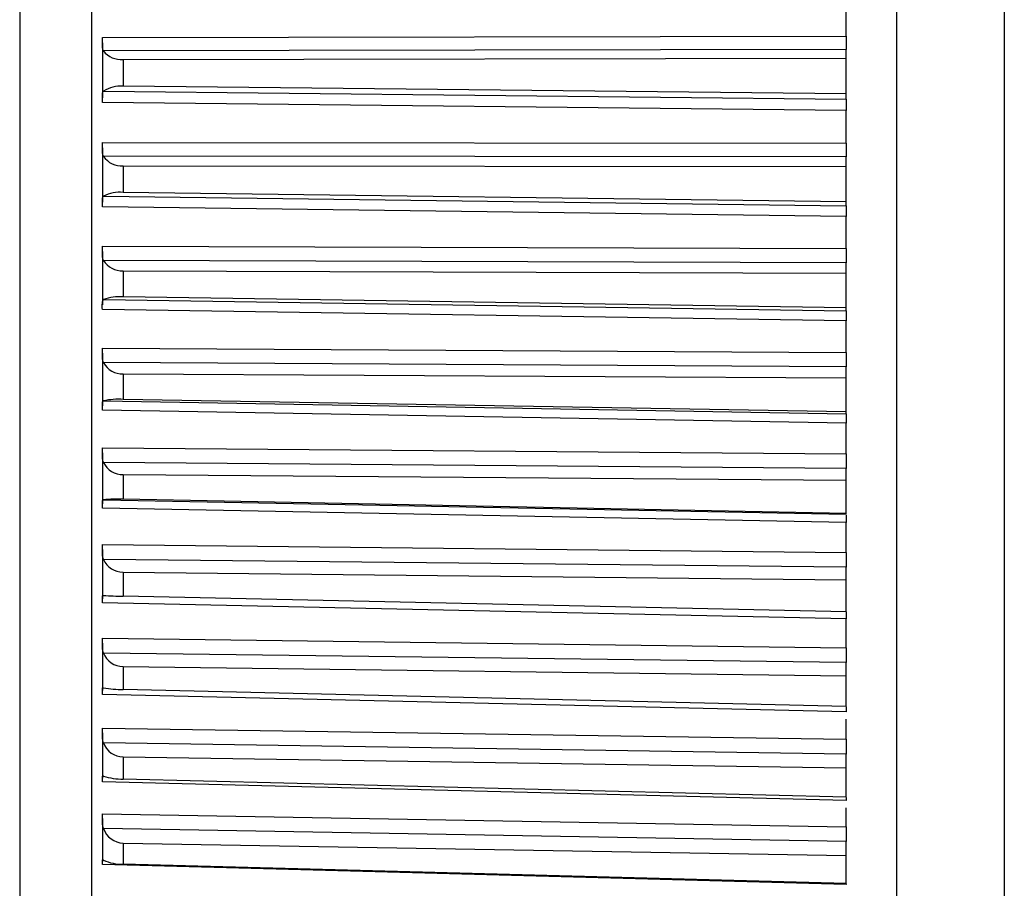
# Model space of a CAD drawing. Header units: millimetres. Extents: x -103 to 103, y 0 to 140.
# Tile 3 of 23: x -103 to -90, y 60 to 72. Entities that reach past the tile are written whole.
import ezdxf

# ---------------------------------------------------------------- set-up
doc = ezdxf.new("R2010")
doc.units = ezdxf.units.MM

msp = doc.modelspace()

# ---------------------------------------------------------------- linework, layer by layer
at = {"color": 7, "linetype": 'Continuous', "lineweight": 25}
for p, q in [((-91.2, 95.401), (-91.2, 2.887)), ((-89.7, 95.401), (-89.7, 2.887)), ((-102.401, 95.034), (-102.401, 52.768)), ((-103.4, 92.999), (-103.4, 54.802)), ((-91.9, 71.69), (-91.9, 72.148)), ((-102.25, 71.673), (-91.9, 71.69)), ((-102.25, 71.6), (-102.25, 70.835)), ((-91.9, 71.503), (-102.234, 71.486)), ((-101.96, 71.367), (-91.9, 71.383)), ((-91.9, 70.816), (-91.9, 71.503)), ((-101.96, 71.367), (-101.96, 70.993)), ((-91.9, 70.887), (-101.96, 70.993)), ((-102.234, 70.925), (-91.9, 70.816)), ((-91.9, 70.657), (-102.25, 70.766)), ((-91.9, 70.204), (-91.9, 70.657)), ((-102.25, 70.212), (-91.9, 70.204)), ((-102.25, 70.139), (-102.25, 69.382)), ((-91.9, 70.011), (-102.234, 70.019)), ((-91.9, 69.332), (-91.9, 70.011)), ((-101.96, 69.887), (-101.96, 69.517)), ((-101.96, 69.887), (-91.9, 69.879)), ((-102.234, 69.465), (-91.9, 69.332)), ((-91.9, 69.388), (-101.96, 69.517)), ((-91.9, 69.183), (-102.25, 69.315)), ((-91.9, 68.736), (-91.9, 69.183)), ((-102.25, 68.769), (-91.9, 68.736)), ((-102.25, 68.696), (-102.25, 67.952)), ((-91.9, 68.538), (-102.234, 68.571)), ((-91.9, 67.87), (-91.9, 68.538)), ((-101.96, 68.427), (-101.96, 68.063)), ((-101.96, 68.427), (-91.9, 68.394)), ((-102.234, 68.026), (-91.9, 67.87)), ((-91.9, 67.911), (-101.96, 68.063)), ((-91.9, 67.731), (-102.25, 67.887)), ((-91.9, 67.292), (-91.9, 67.731)), ((-102.25, 67.351), (-91.9, 67.292)), ((-102.25, 67.279), (-102.25, 66.55)), ((-91.9, 67.091), (-102.234, 67.149)), ((-101.96, 66.994), (-101.96, 66.638)), ((-101.96, 66.994), (-91.9, 66.936)), ((-91.9, 66.437), (-91.9, 67.091)), ((-102.234, 66.616), (-91.9, 66.437)), ((-91.9, 66.464), (-101.96, 66.638)), ((-91.9, 66.309), (-102.25, 66.488)), ((-91.9, 65.881), (-91.9, 66.309)), ((-102.25, 65.965), (-91.9, 65.881)), ((-102.25, 65.893), (-102.25, 65.185)), ((-91.9, 65.677), (-102.234, 65.76)), ((-91.9, 65.041), (-91.9, 65.677)), ((-101.96, 65.594), (-91.9, 65.512)), ((-101.96, 65.594), (-101.96, 65.248)), ((-102.234, 65.242), (-91.9, 65.041)), ((-91.9, 65.052), (-101.96, 65.248)), ((-91.9, 64.925), (-102.25, 65.125)), ((-91.9, 64.509), (-91.9, 64.925)), ((-102.25, 64.618), (-91.9, 64.509)), ((-102.25, 64.547), (-102.25, 63.861)), ((-91.9, 64.303), (-102.234, 64.411)), ((-91.9, 63.684), (-91.9, 64.303)), ((-101.96, 64.235), (-91.9, 64.128)), ((-101.96, 64.235), (-101.96, 63.9)), ((-91.9, 63.684), (-101.96, 63.9)), ((-91.9, 63.584), (-102.25, 63.805)), ((-91.9, 63.183), (-91.9, 63.584)), ((-102.25, 63.316), (-91.9, 63.183)), ((-102.25, 63.247), (-102.25, 62.587)), ((-91.9, 62.976), (-102.234, 63.108)), ((-101.96, 62.923), (-101.96, 62.6)), ((-101.96, 62.923), (-91.9, 62.793)), ((-91.9, 62.365), (-91.9, 62.976)), ((-91.9, 62.293), (-102.25, 62.534)), ((-91.9, 62.365), (-101.96, 62.6)), ((-102.25, 62.065), (-91.9, 61.909)), ((-91.9, 61.909), (-91.9, 62.19)), ((-102.25, 61.998), (-102.25, 61.368)), ((-91.9, 61.702), (-102.234, 61.858)), ((-101.96, 61.664), (-91.9, 61.511)), ((-101.96, 61.664), (-101.96, 61.356)), ((-91.9, 61.103), (-91.9, 61.702)), ((-91.9, 61.059), (-102.25, 61.319)), ((-91.9, 61.103), (-101.96, 61.356)), ((-102.25, 60.872), (-91.9, 60.693)), ((-91.9, 60.693), (-91.9, 60.956)), ((-102.25, 60.807), (-102.25, 60.21)), ((-91.9, 60.488), (-102.234, 60.666)), ((-101.96, 60.465), (-91.9, 60.29)), ((-101.96, 60.465), (-101.96, 60.173)), ((-91.9, 59.903), (-91.9, 60.488)), ((-91.9, 59.887), (-102.25, 60.165)), ((-91.9, 59.903), (-101.96, 60.173)), ((-91.9, 59.9), (-91.9, 59.887))]:
    msp.add_line(p, q, dxfattribs=at)
for centre, radius, start, end in [((-101.989, 71.676), 0.311, 217.8229, 275.1757), ((-102.003, 70.576), 0.419, 84.1933, 123.4907), ((-101.984, 70.187), 0.301, 213.9925, 274.529), ((-102.007, 69.019), 0.5, 84.6784, 116.99), ((-101.98, 68.722), 0.295, 210.6462, 273.7711), ((-102.012, 67.414), 0.651, 85.4734, 109.9513), ((-101.975, 67.285), 0.292, 207.7385, 272.9458), ((-102.02, 65.65), 0.99, 86.5393, 102.4731), ((-101.971, 65.884), 0.291, 205.2257, 272.0907), ((-102.048, 62.978), 2.272, 87.7975, 94.7017), ((-101.967, 64.525), 0.29, 203.0674, 271.2371), ((-101.859, 70.665), 6.766, 266.8198, 269.1377), ((-101.963, 63.214), 0.291, 201.2271, 270.4107), ((-101.971, 63.982), 1.381, 259.0254, 270.4363), ((-101.959, 61.956), 0.292, 199.6728, 269.6317), ((-101.982, 62.149), 0.793, 251.5043, 271.5791), ((-101.955, 60.759), 0.294, 198.3769, 268.9164), ((-101.985, 60.748), 0.576, 244.4075, 272.481)]:
    msp.add_arc(centre, radius, start, end, dxfattribs=at)
for points, knots in [([(-102.234, 71.486), (-102.237, 71.491), (-102.239, 71.497), (-102.241, 71.503), (-102.243, 71.51), (-102.245, 71.517), (-102.246, 71.524), (-102.247, 71.532), (-102.248, 71.54), (-102.249, 71.548), (-102.249, 71.557), (-102.25, 71.566), (-102.25, 71.575), (-102.25, 71.584), (-102.25, 71.593), (-102.25, 71.603), (-102.25, 71.612), (-102.25, 71.622), (-102.25, 71.632), (-102.25, 71.646), (-102.25, 71.66), (-102.25, 71.673)], [0, 0, 0, 0, 0.0000302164, 0.0000302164, 0.0000302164, 0.0000598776, 0.0000598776, 0.0000598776, 0.0000895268, 0.0000895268, 0.0000895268, 0.0001191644, 0.0001191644, 0.0001191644, 0.000148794, 0.000148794, 0.000148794, 0.00017842, 0.00017842, 0.00017842, 0.0002196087, 0.0002196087, 0.0002196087, 0.0002196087]), ([(-91.9, 71.69), (-91.9, 71.679), (-91.9, 71.668), (-91.9, 71.657), (-91.9, 71.646), (-91.9, 71.635), (-91.9, 71.624), (-91.9, 71.614), (-91.9, 71.603), (-91.9, 71.593), (-91.9, 71.583), (-91.9, 71.573), (-91.9, 71.563), (-91.9, 71.559), (-91.9, 71.554), (-91.9, 71.55), (-91.9, 71.541), (-91.9, 71.532), (-91.9, 71.525), (-91.9, 71.517), (-91.9, 71.51), (-91.9, 71.503)], [0, 0, 0, 0, 0.0000331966, 0.0000331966, 0.0000331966, 0.0000663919, 0.0000663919, 0.0000663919, 0.0000995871, 0.0000995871, 0.0000995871, 0.0001327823, 0.0001327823, 0.0001327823, 0.0001492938, 0.0001492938, 0.0001492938, 0.0001827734, 0.0001827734, 0.0001827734, 0.0002172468, 0.0002172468, 0.0002172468, 0.0002172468]), ([(-102.25, 70.766), (-102.25, 70.777), (-102.25, 70.788), (-102.25, 70.798), (-102.25, 70.809), (-102.25, 70.819), (-102.25, 70.829), (-102.25, 70.838), (-102.25, 70.848), (-102.25, 70.857), (-102.25, 70.865), (-102.249, 70.873), (-102.249, 70.88), (-102.248, 70.887), (-102.247, 70.894), (-102.246, 70.9), (-102.245, 70.905), (-102.243, 70.91), (-102.241, 70.914), (-102.239, 70.919), (-102.237, 70.922), (-102.234, 70.925)], [0, 0, 0, 0, 0.0000330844, 0.0000330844, 0.0000330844, 0.0000661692, 0.0000661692, 0.0000661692, 0.0000989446, 0.0000989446, 0.0000989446, 0.0001308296, 0.0001308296, 0.0001308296, 0.000161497, 0.000161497, 0.000161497, 0.0001901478, 0.0001901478, 0.0001901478, 0.0002195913, 0.0002195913, 0.0002195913, 0.0002195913]), ([(-91.9, 70.816), (-91.9, 70.813), (-91.9, 70.808), (-91.9, 70.803), (-91.9, 70.798), (-91.9, 70.792), (-91.9, 70.785), (-91.9, 70.778), (-91.9, 70.77), (-91.9, 70.762), (-91.9, 70.754), (-91.9, 70.745), (-91.9, 70.736), (-91.9, 70.731), (-91.9, 70.726), (-91.9, 70.722), (-91.9, 70.712), (-91.9, 70.701), (-91.9, 70.691), (-91.9, 70.68), (-91.9, 70.669), (-91.9, 70.657)], [0, 0, 0, 0, 0.0000332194, 0.0000332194, 0.0000332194, 0.0000664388, 0.0000664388, 0.0000664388, 0.0000996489, 0.0000996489, 0.0000996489, 0.000132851, 0.000132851, 0.000132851, 0.0001493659, 0.0001493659, 0.0001493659, 0.0001828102, 0.0001828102, 0.0001828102, 0.0002172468, 0.0002172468, 0.0002172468, 0.0002172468]), ([(-102.234, 70.019), (-102.237, 70.025), (-102.239, 70.031), (-102.241, 70.038), (-102.243, 70.045), (-102.245, 70.053), (-102.246, 70.061), (-102.247, 70.069), (-102.248, 70.077), (-102.249, 70.086), (-102.249, 70.095), (-102.25, 70.104), (-102.25, 70.113), (-102.25, 70.122), (-102.25, 70.132), (-102.25, 70.142), (-102.25, 70.151), (-102.25, 70.161), (-102.25, 70.171), (-102.25, 70.185), (-102.25, 70.199), (-102.25, 70.212)], [0, 0, 0, 0, 0.0000302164, 0.0000302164, 0.0000302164, 0.0000598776, 0.0000598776, 0.0000598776, 0.0000895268, 0.0000895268, 0.0000895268, 0.0001191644, 0.0001191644, 0.0001191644, 0.000148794, 0.000148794, 0.000148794, 0.00017842, 0.00017842, 0.00017842, 0.0002196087, 0.0002196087, 0.0002196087, 0.0002196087]), ([(-91.9, 70.204), (-91.9, 70.193), (-91.9, 70.182), (-91.9, 70.171), (-91.9, 70.16), (-91.9, 70.149), (-91.9, 70.138), (-91.9, 70.127), (-91.9, 70.116), (-91.9, 70.106), (-91.9, 70.095), (-91.9, 70.085), (-91.9, 70.075), (-91.9, 70.07), (-91.9, 70.066), (-91.9, 70.061), (-91.9, 70.052), (-91.9, 70.043), (-91.9, 70.034), (-91.9, 70.026), (-91.9, 70.018), (-91.9, 70.011)], [0, 0, 0, 0, 0.0000331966, 0.0000331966, 0.0000331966, 0.0000663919, 0.0000663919, 0.0000663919, 0.0000995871, 0.0000995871, 0.0000995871, 0.0001327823, 0.0001327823, 0.0001327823, 0.0001492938, 0.0001492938, 0.0001492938, 0.0001827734, 0.0001827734, 0.0001827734, 0.0002172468, 0.0002172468, 0.0002172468, 0.0002172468]), ([(-102.25, 69.315), (-102.25, 69.326), (-102.25, 69.337), (-102.25, 69.347), (-102.25, 69.357), (-102.25, 69.367), (-102.25, 69.377), (-102.25, 69.386), (-102.25, 69.395), (-102.25, 69.403), (-102.25, 69.411), (-102.249, 69.419), (-102.249, 69.425), (-102.248, 69.432), (-102.247, 69.438), (-102.246, 69.443), (-102.245, 69.448), (-102.243, 69.452), (-102.241, 69.456), (-102.239, 69.46), (-102.237, 69.463), (-102.234, 69.465)], [0, 0, 0, 0, 0.0000330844, 0.0000330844, 0.0000330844, 0.0000661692, 0.0000661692, 0.0000661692, 0.0000989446, 0.0000989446, 0.0000989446, 0.0001308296, 0.0001308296, 0.0001308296, 0.000161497, 0.000161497, 0.000161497, 0.0001901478, 0.0001901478, 0.0001901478, 0.0002195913, 0.0002195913, 0.0002195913, 0.0002195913]), ([(-91.9, 69.332), (-91.9, 69.329), (-91.9, 69.325), (-91.9, 69.321), (-91.9, 69.316), (-91.9, 69.311), (-91.9, 69.305), (-91.9, 69.298), (-91.9, 69.291), (-91.9, 69.284), (-91.9, 69.276), (-91.9, 69.268), (-91.9, 69.259), (-91.9, 69.254), (-91.9, 69.25), (-91.9, 69.245), (-91.9, 69.236), (-91.9, 69.226), (-91.9, 69.216), (-91.9, 69.205), (-91.9, 69.194), (-91.9, 69.183)], [0, 0, 0, 0, 0.0000332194, 0.0000332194, 0.0000332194, 0.0000664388, 0.0000664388, 0.0000664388, 0.0000996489, 0.0000996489, 0.0000996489, 0.000132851, 0.000132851, 0.000132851, 0.0001493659, 0.0001493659, 0.0001493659, 0.0001828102, 0.0001828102, 0.0001828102, 0.0002172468, 0.0002172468, 0.0002172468, 0.0002172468]), ([(-102.234, 68.571), (-102.237, 68.577), (-102.239, 68.584), (-102.241, 68.592), (-102.243, 68.599), (-102.245, 68.607), (-102.246, 68.616), (-102.247, 68.624), (-102.248, 68.633), (-102.249, 68.642), (-102.249, 68.651), (-102.25, 68.66), (-102.25, 68.67), (-102.25, 68.679), (-102.25, 68.689), (-102.25, 68.699), (-102.25, 68.709), (-102.25, 68.719), (-102.25, 68.729), (-102.25, 68.742), (-102.25, 68.756), (-102.25, 68.769)], [0, 0, 0, 0, 0.0000302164, 0.0000302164, 0.0000302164, 0.0000598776, 0.0000598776, 0.0000598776, 0.0000895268, 0.0000895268, 0.0000895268, 0.0001191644, 0.0001191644, 0.0001191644, 0.000148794, 0.000148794, 0.000148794, 0.00017842, 0.00017842, 0.00017842, 0.0002196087, 0.0002196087, 0.0002196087, 0.0002196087]), ([(-91.9, 68.736), (-91.9, 68.725), (-91.9, 68.714), (-91.9, 68.703), (-91.9, 68.692), (-91.9, 68.681), (-91.9, 68.67), (-91.9, 68.659), (-91.9, 68.648), (-91.9, 68.637), (-91.9, 68.626), (-91.9, 68.616), (-91.9, 68.606), (-91.9, 68.601), (-91.9, 68.596), (-91.9, 68.591), (-91.9, 68.581), (-91.9, 68.572), (-91.9, 68.563), (-91.9, 68.554), (-91.9, 68.546), (-91.9, 68.538)], [0, 0, 0, 0, 0.0000331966, 0.0000331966, 0.0000331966, 0.0000663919, 0.0000663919, 0.0000663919, 0.0000995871, 0.0000995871, 0.0000995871, 0.0001327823, 0.0001327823, 0.0001327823, 0.0001492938, 0.0001492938, 0.0001492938, 0.0001827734, 0.0001827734, 0.0001827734, 0.0002172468, 0.0002172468, 0.0002172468, 0.0002172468]), ([(-102.25, 67.887), (-102.25, 67.922), (-102.251, 67.954), (-102.248, 68.003), (-102.245, 68.02), (-102.234, 68.026)], [0, 0, 0, 0, 0.5, 0.5, 1, 1, 1, 1]), ([(-91.9, 67.87), (-91.9, 67.868), (-91.9, 67.865), (-91.9, 67.861), (-91.9, 67.857), (-91.9, 67.852), (-91.9, 67.847), (-91.9, 67.841), (-91.9, 67.835), (-91.9, 67.828), (-91.9, 67.821), (-91.9, 67.813), (-91.9, 67.805), (-91.9, 67.8), (-91.9, 67.796), (-91.9, 67.792), (-91.9, 67.783), (-91.9, 67.773), (-91.9, 67.763), (-91.9, 67.753), (-91.9, 67.742), (-91.9, 67.731)], [0, 0, 0, 0, 0.0000332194, 0.0000332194, 0.0000332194, 0.0000664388, 0.0000664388, 0.0000664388, 0.0000996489, 0.0000996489, 0.0000996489, 0.000132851, 0.000132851, 0.000132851, 0.0001493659, 0.0001493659, 0.0001493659, 0.0001828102, 0.0001828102, 0.0001828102, 0.0002172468, 0.0002172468, 0.0002172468, 0.0002172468]), ([(-102.234, 67.149), (-102.237, 67.156), (-102.239, 67.164), (-102.241, 67.172), (-102.243, 67.179), (-102.245, 67.188), (-102.246, 67.196), (-102.247, 67.205), (-102.248, 67.214), (-102.249, 67.223), (-102.249, 67.233), (-102.25, 67.242), (-102.25, 67.252), (-102.25, 67.262), (-102.25, 67.272), (-102.25, 67.282), (-102.25, 67.291), (-102.25, 67.301), (-102.25, 67.311), (-102.25, 67.325), (-102.25, 67.338), (-102.25, 67.351)], [0, 0, 0, 0, 0.0000302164, 0.0000302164, 0.0000302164, 0.0000598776, 0.0000598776, 0.0000598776, 0.0000895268, 0.0000895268, 0.0000895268, 0.0001191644, 0.0001191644, 0.0001191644, 0.000148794, 0.000148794, 0.000148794, 0.00017842, 0.00017842, 0.00017842, 0.0002196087, 0.0002196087, 0.0002196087, 0.0002196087]), ([(-91.9, 67.292), (-91.9, 67.282), (-91.9, 67.271), (-91.9, 67.26), (-91.9, 67.249), (-91.9, 67.238), (-91.9, 67.227), (-91.9, 67.216), (-91.9, 67.205), (-91.9, 67.194), (-91.9, 67.183), (-91.9, 67.172), (-91.9, 67.162), (-91.9, 67.157), (-91.9, 67.152), (-91.9, 67.147), (-91.9, 67.136), (-91.9, 67.127), (-91.9, 67.117), (-91.9, 67.108), (-91.9, 67.099), (-91.9, 67.091)], [0, 0, 0, 0, 0.0000331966, 0.0000331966, 0.0000331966, 0.0000663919, 0.0000663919, 0.0000663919, 0.0000995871, 0.0000995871, 0.0000995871, 0.0001327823, 0.0001327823, 0.0001327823, 0.0001492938, 0.0001492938, 0.0001492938, 0.0001827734, 0.0001827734, 0.0001827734, 0.0002172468, 0.0002172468, 0.0002172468, 0.0002172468]), ([(-102.25, 66.488), (-102.25, 66.499), (-102.25, 66.509), (-102.25, 66.518), (-102.25, 66.528), (-102.25, 66.537), (-102.25, 66.545), (-102.25, 66.554), (-102.25, 66.562), (-102.25, 66.569), (-102.25, 66.576), (-102.249, 66.582), (-102.249, 66.588), (-102.248, 66.593), (-102.247, 66.598), (-102.246, 66.602), (-102.245, 66.605), (-102.243, 66.609), (-102.241, 66.611), (-102.239, 66.613), (-102.237, 66.615), (-102.234, 66.616)], [0, 0, 0, 0, 0.0000330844, 0.0000330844, 0.0000330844, 0.0000661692, 0.0000661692, 0.0000661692, 0.0000989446, 0.0000989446, 0.0000989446, 0.0001308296, 0.0001308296, 0.0001308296, 0.000161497, 0.000161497, 0.000161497, 0.0001901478, 0.0001901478, 0.0001901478, 0.0002195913, 0.0002195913, 0.0002195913, 0.0002195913]), ([(-91.9, 66.437), (-91.9, 66.436), (-91.9, 66.434), (-91.9, 66.43), (-91.9, 66.427), (-91.9, 66.423), (-91.9, 66.418), (-91.9, 66.414), (-91.9, 66.408), (-91.9, 66.401), (-91.9, 66.395), (-91.9, 66.388), (-91.9, 66.38), (-91.9, 66.376), (-91.9, 66.372), (-91.9, 66.368), (-91.9, 66.359), (-91.9, 66.35), (-91.9, 66.34), (-91.9, 66.331), (-91.9, 66.32), (-91.9, 66.309)], [0, 0, 0, 0, 0.0000332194, 0.0000332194, 0.0000332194, 0.0000664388, 0.0000664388, 0.0000664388, 0.0000996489, 0.0000996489, 0.0000996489, 0.000132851, 0.000132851, 0.000132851, 0.0001493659, 0.0001493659, 0.0001493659, 0.0001828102, 0.0001828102, 0.0001828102, 0.0002172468, 0.0002172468, 0.0002172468, 0.0002172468]), ([(-102.234, 65.76), (-102.237, 65.768), (-102.239, 65.776), (-102.241, 65.784), (-102.243, 65.792), (-102.245, 65.801), (-102.246, 65.81), (-102.247, 65.819), (-102.248, 65.828), (-102.249, 65.838), (-102.249, 65.847), (-102.25, 65.857), (-102.25, 65.867), (-102.25, 65.877), (-102.25, 65.886), (-102.25, 65.896), (-102.25, 65.906), (-102.25, 65.916), (-102.25, 65.926), (-102.25, 65.939), (-102.25, 65.953), (-102.25, 65.965)], [0, 0, 0, 0, 0.0000302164, 0.0000302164, 0.0000302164, 0.0000598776, 0.0000598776, 0.0000598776, 0.0000895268, 0.0000895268, 0.0000895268, 0.0001191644, 0.0001191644, 0.0001191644, 0.000148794, 0.000148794, 0.000148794, 0.00017842, 0.00017842, 0.00017842, 0.0002196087, 0.0002196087, 0.0002196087, 0.0002196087]), ([(-91.9, 65.881), (-91.9, 65.871), (-91.9, 65.86), (-91.9, 65.85), (-91.9, 65.839), (-91.9, 65.828), (-91.9, 65.817), (-91.9, 65.806), (-91.9, 65.794), (-91.9, 65.783), (-91.9, 65.772), (-91.9, 65.762), (-91.9, 65.751), (-91.9, 65.746), (-91.9, 65.74), (-91.9, 65.735), (-91.9, 65.725), (-91.9, 65.715), (-91.9, 65.705), (-91.9, 65.695), (-91.9, 65.686), (-91.9, 65.677)], [0, 0, 0, 0, 0.0000331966, 0.0000331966, 0.0000331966, 0.0000663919, 0.0000663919, 0.0000663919, 0.0000995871, 0.0000995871, 0.0000995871, 0.0001327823, 0.0001327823, 0.0001327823, 0.0001492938, 0.0001492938, 0.0001492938, 0.0001827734, 0.0001827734, 0.0001827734, 0.0002172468, 0.0002172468, 0.0002172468, 0.0002172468]), ([(-102.25, 65.125), (-102.25, 65.135), (-102.25, 65.145), (-102.25, 65.154), (-102.25, 65.163), (-102.25, 65.172), (-102.25, 65.18), (-102.25, 65.188), (-102.25, 65.195), (-102.25, 65.202), (-102.25, 65.208), (-102.249, 65.214), (-102.249, 65.219), (-102.248, 65.224), (-102.247, 65.228), (-102.246, 65.231), (-102.245, 65.234), (-102.243, 65.237), (-102.241, 65.238), (-102.239, 65.24), (-102.237, 65.241), (-102.234, 65.242)], [0, 0, 0, 0, 0.0000330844, 0.0000330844, 0.0000330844, 0.0000661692, 0.0000661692, 0.0000661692, 0.0000989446, 0.0000989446, 0.0000989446, 0.0001308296, 0.0001308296, 0.0001308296, 0.000161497, 0.000161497, 0.000161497, 0.0001901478, 0.0001901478, 0.0001901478, 0.0002195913, 0.0002195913, 0.0002195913, 0.0002195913]), ([(-91.9, 65.029), (-91.9, 65.029), (-91.9, 65.024), (-91.9, 65.012), (-91.9, 64.996), (-91.9, 64.969), (-91.9, 64.944), (-91.9, 64.925)], [0, 0, 0, 0, 0.060713, 0.267849, 0.474936, 0.578211, 1, 1, 1, 1]), ([(-102.234, 64.411), (-102.237, 64.419), (-102.239, 64.427), (-102.241, 64.436), (-102.243, 64.444), (-102.245, 64.453), (-102.246, 64.463), (-102.247, 64.472), (-102.248, 64.481), (-102.249, 64.491), (-102.249, 64.501), (-102.25, 64.511), (-102.25, 64.521), (-102.25, 64.53), (-102.25, 64.54), (-102.25, 64.55), (-102.25, 64.56), (-102.25, 64.57), (-102.25, 64.579), (-102.25, 64.593), (-102.25, 64.606), (-102.25, 64.618)], [0, 0, 0, 0, 0.0000302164, 0.0000302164, 0.0000302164, 0.0000598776, 0.0000598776, 0.0000598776, 0.0000895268, 0.0000895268, 0.0000895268, 0.0001191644, 0.0001191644, 0.0001191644, 0.000148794, 0.000148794, 0.000148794, 0.00017842, 0.00017842, 0.00017842, 0.0002196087, 0.0002196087, 0.0002196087, 0.0002196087]), ([(-91.9, 64.509), (-91.9, 64.499), (-91.9, 64.489), (-91.9, 64.478), (-91.9, 64.468), (-91.9, 64.457), (-91.9, 64.446), (-91.9, 64.435), (-91.9, 64.424), (-91.9, 64.413), (-91.9, 64.402), (-91.9, 64.391), (-91.9, 64.38), (-91.9, 64.374), (-91.9, 64.369), (-91.9, 64.364), (-91.9, 64.353), (-91.9, 64.343), (-91.9, 64.333), (-91.9, 64.322), (-91.9, 64.312), (-91.9, 64.303)], [0, 0, 0, 0, 0.0000331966, 0.0000331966, 0.0000331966, 0.0000663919, 0.0000663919, 0.0000663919, 0.0000995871, 0.0000995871, 0.0000995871, 0.0001327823, 0.0001327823, 0.0001327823, 0.0001492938, 0.0001492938, 0.0001492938, 0.0001827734, 0.0001827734, 0.0001827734, 0.0002172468, 0.0002172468, 0.0002172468, 0.0002172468]), ([(-102.25, 63.805), (-102.25, 63.815), (-102.25, 63.824), (-102.25, 63.833), (-102.25, 63.842), (-102.25, 63.85), (-102.25, 63.857), (-102.25, 63.865), (-102.25, 63.871), (-102.25, 63.877), (-102.25, 63.883), (-102.249, 63.888), (-102.249, 63.892), (-102.248, 63.897), (-102.247, 63.9), (-102.246, 63.903), (-102.245, 63.905), (-102.243, 63.907), (-102.241, 63.908), (-102.239, 63.909), (-102.237, 63.91), (-102.234, 63.909)], [0, 0, 0, 0, 0.0000330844, 0.0000330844, 0.0000330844, 0.0000661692, 0.0000661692, 0.0000661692, 0.0000989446, 0.0000989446, 0.0000989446, 0.0001308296, 0.0001308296, 0.0001308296, 0.000161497, 0.000161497, 0.000161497, 0.0001901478, 0.0001901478, 0.0001901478, 0.0002195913, 0.0002195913, 0.0002195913, 0.0002195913]), ([(-91.9, 63.684), (-91.9, 63.682), (-91.9, 63.678), (-91.9, 63.666), (-91.9, 63.651), (-91.9, 63.633), (-91.9, 63.613), (-91.9, 63.594), (-91.9, 63.584)], [0, 0, 0, 0, 0.147464, 0.335164, 0.52282, 0.616404, 0.805418, 1, 1, 1, 1]), ([(-102.234, 63.108), (-102.237, 63.116), (-102.239, 63.125), (-102.241, 63.134), (-102.243, 63.143), (-102.245, 63.152), (-102.246, 63.161), (-102.247, 63.171), (-102.248, 63.181), (-102.249, 63.19), (-102.249, 63.2), (-102.25, 63.21), (-102.25, 63.22), (-102.25, 63.23), (-102.25, 63.24), (-102.25, 63.25), (-102.25, 63.259), (-102.25, 63.269), (-102.25, 63.278), (-102.25, 63.291), (-102.25, 63.304), (-102.25, 63.316)], [0, 0, 0, 0, 0.0000302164, 0.0000302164, 0.0000302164, 0.0000598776, 0.0000598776, 0.0000598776, 0.0000895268, 0.0000895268, 0.0000895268, 0.0001191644, 0.0001191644, 0.0001191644, 0.000148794, 0.000148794, 0.000148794, 0.00017842, 0.00017842, 0.00017842, 0.0002196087, 0.0002196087, 0.0002196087, 0.0002196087]), ([(-91.9, 63.183), (-91.9, 63.173), (-91.9, 63.163), (-91.9, 63.153), (-91.9, 63.143), (-91.9, 63.132), (-91.9, 63.121), (-91.9, 63.11), (-91.9, 63.099), (-91.9, 63.088), (-91.9, 63.077), (-91.9, 63.066), (-91.9, 63.055), (-91.9, 63.049), (-91.9, 63.044), (-91.9, 63.039), (-91.9, 63.028), (-91.9, 63.017), (-91.9, 63.007), (-91.9, 62.996), (-91.9, 62.986), (-91.9, 62.976)], [0, 0, 0, 0, 0.0000331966, 0.0000331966, 0.0000331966, 0.0000663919, 0.0000663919, 0.0000663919, 0.0000995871, 0.0000995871, 0.0000995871, 0.0001327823, 0.0001327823, 0.0001327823, 0.0001492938, 0.0001492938, 0.0001492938, 0.0001827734, 0.0001827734, 0.0001827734, 0.0002172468, 0.0002172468, 0.0002172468, 0.0002172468]), ([(-102.25, 62.534), (-102.25, 62.544), (-102.25, 62.552), (-102.25, 62.561), (-102.25, 62.569), (-102.25, 62.576), (-102.25, 62.583), (-102.25, 62.59), (-102.25, 62.596), (-102.25, 62.602), (-102.25, 62.607), (-102.249, 62.611), (-102.249, 62.615), (-102.248, 62.618), (-102.247, 62.621), (-102.246, 62.623), (-102.245, 62.625), (-102.243, 62.626), (-102.241, 62.626), (-102.239, 62.627), (-102.237, 62.626), (-102.234, 62.626)], [0, 0, 0, 0, 0.0000330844, 0.0000330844, 0.0000330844, 0.0000661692, 0.0000661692, 0.0000661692, 0.0000989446, 0.0000989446, 0.0000989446, 0.0001308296, 0.0001308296, 0.0001308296, 0.000161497, 0.000161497, 0.000161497, 0.0001901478, 0.0001901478, 0.0001901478, 0.0002195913, 0.0002195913, 0.0002195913, 0.0002195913]), ([(-91.9, 62.362), (-91.9, 62.359), (-91.9, 62.354), (-91.9, 62.34), (-91.9, 62.321), (-91.9, 62.302), (-91.9, 62.293)], [0, 0, 0, 0, 0.195349, 0.353157, 0.671884, 1, 1, 1, 1]), ([(-102.234, 61.858), (-102.237, 61.866), (-102.239, 61.875), (-102.241, 61.884), (-102.243, 61.894), (-102.245, 61.903), (-102.246, 61.913), (-102.247, 61.922), (-102.248, 61.932), (-102.249, 61.942), (-102.249, 61.952), (-102.25, 61.962), (-102.25, 61.972), (-102.25, 61.981), (-102.25, 61.991), (-102.25, 62.001), (-102.25, 62.01), (-102.25, 62.02), (-102.25, 62.029), (-102.25, 62.042), (-102.25, 62.054), (-102.25, 62.065)], [0, 0, 0, 0, 0.0000302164, 0.0000302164, 0.0000302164, 0.0000598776, 0.0000598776, 0.0000598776, 0.0000895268, 0.0000895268, 0.0000895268, 0.0001191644, 0.0001191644, 0.0001191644, 0.000148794, 0.000148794, 0.000148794, 0.00017842, 0.00017842, 0.00017842, 0.0002196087, 0.0002196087, 0.0002196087, 0.0002196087]), ([(-91.9, 61.909), (-91.9, 61.9), (-91.9, 61.89), (-91.9, 61.88), (-91.9, 61.87), (-91.9, 61.859), (-91.9, 61.849), (-91.9, 61.838), (-91.9, 61.827), (-91.9, 61.816), (-91.9, 61.805), (-91.9, 61.794), (-91.9, 61.783), (-91.9, 61.777), (-91.9, 61.772), (-91.9, 61.766), (-91.9, 61.755), (-91.9, 61.744), (-91.9, 61.734), (-91.9, 61.723), (-91.9, 61.712), (-91.9, 61.702)], [0, 0, 0, 0, 0.0000331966, 0.0000331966, 0.0000331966, 0.0000663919, 0.0000663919, 0.0000663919, 0.0000995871, 0.0000995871, 0.0000995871, 0.0001327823, 0.0001327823, 0.0001327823, 0.0001492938, 0.0001492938, 0.0001492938, 0.0001827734, 0.0001827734, 0.0001827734, 0.0002172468, 0.0002172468, 0.0002172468, 0.0002172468]), ([(-102.25, 61.319), (-102.25, 61.328), (-102.25, 61.336), (-102.25, 61.344), (-102.25, 61.351), (-102.25, 61.358), (-102.25, 61.365), (-102.25, 61.371), (-102.25, 61.376), (-102.25, 61.381), (-102.25, 61.385), (-102.249, 61.389), (-102.249, 61.392), (-102.248, 61.395), (-102.247, 61.397), (-102.246, 61.398), (-102.245, 61.399), (-102.243, 61.4), (-102.241, 61.399), (-102.239, 61.399), (-102.237, 61.398), (-102.234, 61.397)], [0, 0, 0, 0, 0.0000330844, 0.0000330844, 0.0000330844, 0.0000661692, 0.0000661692, 0.0000661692, 0.0000989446, 0.0000989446, 0.0000989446, 0.0001308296, 0.0001308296, 0.0001308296, 0.000161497, 0.000161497, 0.000161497, 0.0001901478, 0.0001901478, 0.0001901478, 0.0002195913, 0.0002195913, 0.0002195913, 0.0002195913]), ([(-91.9, 61.1), (-91.9, 61.095), (-91.9, 61.083), (-91.9, 61.068), (-91.9, 61.059)], [0, 0, 0, 0, 0.415484, 1, 1, 1, 1]), ([(-102.234, 60.666), (-102.237, 60.675), (-102.239, 60.684), (-102.241, 60.694), (-102.243, 60.703), (-102.245, 60.712), (-102.246, 60.722), (-102.247, 60.732), (-102.248, 60.742), (-102.249, 60.752), (-102.249, 60.762), (-102.25, 60.771), (-102.25, 60.781), (-102.25, 60.791), (-102.25, 60.801), (-102.25, 60.81), (-102.25, 60.819), (-102.25, 60.829), (-102.25, 60.837), (-102.25, 60.85), (-102.25, 60.862), (-102.25, 60.872)], [0, 0, 0, 0, 0.0000302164, 0.0000302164, 0.0000302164, 0.0000598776, 0.0000598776, 0.0000598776, 0.0000895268, 0.0000895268, 0.0000895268, 0.0001191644, 0.0001191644, 0.0001191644, 0.000148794, 0.000148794, 0.000148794, 0.00017842, 0.00017842, 0.00017842, 0.0002196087, 0.0002196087, 0.0002196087, 0.0002196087]), ([(-91.9, 60.693), (-91.9, 60.685), (-91.9, 60.675), (-91.9, 60.666), (-91.9, 60.656), (-91.9, 60.646), (-91.9, 60.635), (-91.9, 60.625), (-91.9, 60.614), (-91.9, 60.603), (-91.9, 60.592), (-91.9, 60.581), (-91.9, 60.57), (-91.9, 60.564), (-91.9, 60.559), (-91.9, 60.553), (-91.9, 60.542), (-91.9, 60.531), (-91.9, 60.52), (-91.9, 60.509), (-91.9, 60.498), (-91.9, 60.488)], [0, 0, 0, 0, 0.0000331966, 0.0000331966, 0.0000331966, 0.0000663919, 0.0000663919, 0.0000663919, 0.0000995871, 0.0000995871, 0.0000995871, 0.0001327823, 0.0001327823, 0.0001327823, 0.0001492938, 0.0001492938, 0.0001492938, 0.0001827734, 0.0001827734, 0.0001827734, 0.0002172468, 0.0002172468, 0.0002172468, 0.0002172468]), ([(-102.25, 60.165), (-102.25, 60.173), (-102.25, 60.181), (-102.25, 60.188), (-102.25, 60.195), (-102.25, 60.201), (-102.25, 60.207), (-102.25, 60.212), (-102.25, 60.217), (-102.25, 60.221), (-102.25, 60.225), (-102.249, 60.228), (-102.249, 60.23), (-102.248, 60.232), (-102.247, 60.234), (-102.246, 60.234), (-102.245, 60.235), (-102.243, 60.234), (-102.241, 60.234), (-102.239, 60.233), (-102.237, 60.231), (-102.234, 60.229)], [0, 0, 0, 0, 0.0000330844, 0.0000330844, 0.0000330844, 0.0000661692, 0.0000661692, 0.0000661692, 0.0000989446, 0.0000989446, 0.0000989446, 0.0001308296, 0.0001308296, 0.0001308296, 0.000161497, 0.000161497, 0.000161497, 0.0001901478, 0.0001901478, 0.0001901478, 0.0002195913, 0.0002195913, 0.0002195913, 0.0002195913])]:
    msp.add_open_spline(points, degree=3, knots=knots, dxfattribs=at)

doc.saveas('drawing.dxf')
